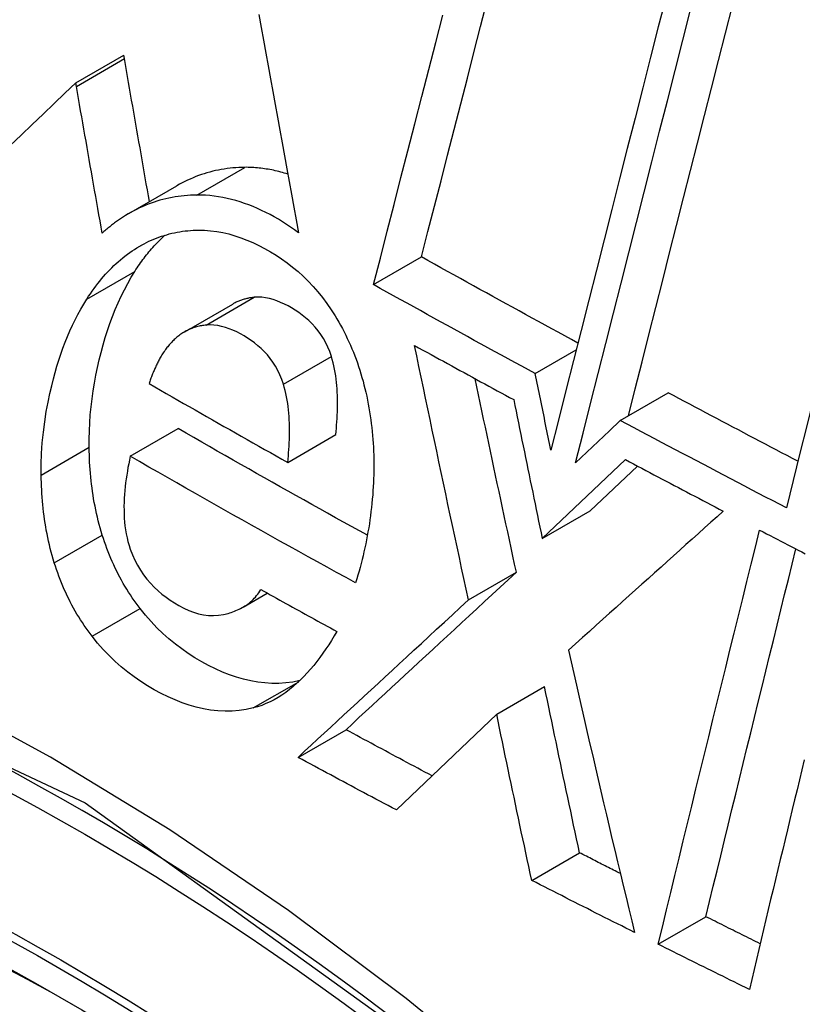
# Model space of a CAD drawing. Header units: inches. Extents: x 19 to 446, y 48 to 210.
# Tile 158 of 256: x 406.944 to 407.0402, y 175.4482 to 175.5692. Entities that reach past the tile are written whole.
import ezdxf

# ---------------------------------------------------------------- set-up
doc = ezdxf.new("R2010")
doc.units = ezdxf.units.IN
doc.header["$MEASUREMENT"] = 0
doc.layers.add('Visible Edges(ANSI)', color=7, linetype='Continuous', lineweight=25)
doc.layers.add('Visible Tangent Edges(ANSI)', color=7, linetype='Continuous', lineweight=25)

msp = doc.modelspace()

# ---------------------------------------------------------------- linework, layer by layer
at = {"layer": 'Visible Edges(ANSI)'}
for p, q in [((406.95094, 175.5615), (406.95684, 175.5649)), ((406.95692, 175.56446), (406.95684, 175.5649)), ((406.95102, 175.56105), (406.95094, 175.5615)), ((406.95748, 175.54542), (406.96338, 175.54883)), ((406.98754, 175.53668), (406.99343, 175.54009)), ((406.96433, 175.53088), (406.97023, 175.53429)), ((407.00743, 175.52575), (407.01245, 175.52865)), ((407.01788, 175.51999), (407.02377, 175.52339)), ((407.01788, 175.51999), (407.01653, 175.51871)), ((406.95764, 175.51558), (406.96354, 175.51898)), ((407.01653, 175.51871), (407.01238, 175.51476)), ((406.977, 175.51483), (406.9829, 175.51824)), ((407.00829, 175.50546), (407.01851, 175.51517)), ((407.01417, 175.50886), (407.01999, 175.51438)), ((407.00829, 175.50546), (407.01417, 175.50886)), ((406.99922, 175.49794), (407.00511, 175.50134)), ((406.9715, 175.49704), (406.97448, 175.49876)), ((407.00268, 175.48387), (407.00856, 175.48727)), ((407.00268, 175.48387), (406.99035, 175.4721)), ((406.97827, 175.47857), (406.98416, 175.48197)), ((407.00699, 175.46344), (407.01287, 175.46684)), ((407.02254, 175.45559), (407.02841, 175.45897))]:
    msp.add_line(p, q, dxfattribs=at)
at = {"layer": 'Visible Edges(ANSI)', "flags": 128}
for points in [[(407.0235, 175.57207), (407.02255, 175.56835), (407.0216, 175.56462), (407.02065, 175.56088), (407.0197, 175.55715), (407.01874, 175.55341), (407.01779, 175.54967), (407.01684, 175.54593), (407.01589, 175.5422), (407.01495, 175.53847), (407.014, 175.53475), (407.01306, 175.53104), (407.01212, 175.52735), (407.01119, 175.52366), (407.01026, 175.52), (407.00934, 175.51635)], [(406.99343, 175.54009), (406.99423, 175.5432), (406.99503, 175.54632), (406.99584, 175.54945), (406.99665, 175.55259), (406.99746, 175.55574), (406.99827, 175.5589), (406.99908, 175.56206), (406.99989, 175.56523), (407.00071, 175.5684), (407.00153, 175.57157)], [(407.01887, 175.52056), (407.01971, 175.52387), (407.02055, 175.52719), (407.02139, 175.53052), (407.02224, 175.53387), (407.02309, 175.53722), (407.02394, 175.54058), (407.0248, 175.54395), (407.02565, 175.54733), (407.02651, 175.5507), (407.02737, 175.55408), (407.02823, 175.55746), (407.02909, 175.56084), (407.02995, 175.56422), (407.03081, 175.56759), (407.03166, 175.57096)], [(406.97346, 175.56987), (406.97374, 175.5683), (406.97403, 175.56672), (406.97431, 175.56515), (406.9746, 175.56357), (406.97488, 175.56199), (406.97517, 175.56041), (406.97545, 175.55883), (406.97574, 175.55725), (406.97603, 175.55567), (406.97631, 175.55409), (406.9766, 175.55251), (406.97689, 175.55093), (406.97718, 175.54936), (406.97747, 175.54778), (406.97775, 175.5462), (406.97804, 175.54463), (406.97833, 175.54306)], [(406.98754, 175.53668), (406.98838, 175.53995), (406.98922, 175.54323), (406.99007, 175.54652), (406.99091, 175.54983), (406.99177, 175.55314), (406.99262, 175.55646), (406.99347, 175.55979), (406.99433, 175.56312), (406.99519, 175.56645), (406.99605, 175.56979)], [(407.01238, 175.51476), (407.0133, 175.51841), (407.01423, 175.52207), (407.01516, 175.52575), (407.01609, 175.52945), (407.01703, 175.53315), (407.01797, 175.53687), (407.01892, 175.54059), (407.01986, 175.54432), (407.02081, 175.54805), (407.02176, 175.55179), (407.02271, 175.55553), (407.02366, 175.55926), (407.02461, 175.56299), (407.02556, 175.56672), (407.0265, 175.57044)], [(407.05353, 175.57029), (407.05268, 175.56691), (407.05183, 175.56353), (407.05098, 175.56013), (407.05013, 175.55673), (407.04927, 175.55333), (407.04842, 175.54992), (407.04757, 175.54652), (407.04672, 175.5431), (407.04586, 175.5397), (407.04501, 175.53629), (407.04417, 175.53288), (407.04332, 175.52948), (407.04247, 175.52609), (407.04163, 175.5227), (407.04079, 175.51932), (407.03996, 175.51595), (407.03912, 175.51259), (407.0383, 175.50924)], [(406.96, 175.54688), (406.95987, 175.54761), (406.95974, 175.54834), (406.95961, 175.54908), (406.95948, 175.54981), (406.95935, 175.55055), (406.95922, 175.55128), (406.9591, 175.55201), (406.95897, 175.55275), (406.95884, 175.55348), (406.95871, 175.55422), (406.95858, 175.55495), (406.95845, 175.55568), (406.95832, 175.55642), (406.95819, 175.55715), (406.95807, 175.55788), (406.95794, 175.55861), (406.95781, 175.55935), (406.95768, 175.56008), (406.95755, 175.56081), (406.95743, 175.56154), (406.9573, 175.56227), (406.95717, 175.563), (406.95704, 175.56373), (406.95692, 175.56446)], [(406.95094, 175.5615), (406.94961, 175.56022), (406.94827, 175.55894), (406.94693, 175.55765), (406.94559, 175.55636), (406.94424, 175.55507), (406.94289, 175.55378)], [(406.95418, 175.543), (406.95405, 175.54376), (406.95392, 175.54451), (406.95379, 175.54526), (406.95365, 175.54602), (406.95352, 175.54677), (406.95339, 175.54752), (406.95326, 175.54828), (406.95312, 175.54903), (406.95299, 175.54978), (406.95286, 175.55054), (406.95273, 175.55129), (406.95259, 175.55204), (406.95246, 175.5528), (406.95233, 175.55355), (406.9522, 175.5543), (406.95207, 175.55505), (406.95194, 175.5558), (406.9518, 175.55656), (406.95167, 175.55731), (406.95154, 175.55806), (406.95141, 175.55881), (406.95128, 175.55956), (406.95115, 175.5603), (406.95102, 175.56105)], [(406.97171, 175.55109), (406.97134, 175.55109), (406.97098, 175.55107), (406.97062, 175.55105), (406.97026, 175.55102), (406.9699, 175.55099), (406.96954, 175.55094), (406.96918, 175.55089), (406.96883, 175.55083), (406.96847, 175.55076), (406.96812, 175.55069), (406.96777, 175.55061), (406.96742, 175.55052), (406.96707, 175.55042), (406.96672, 175.55031), (406.96638, 175.5502), (406.96603, 175.55008), (406.96569, 175.54995), (406.96536, 175.54981), (406.96502, 175.54966), (406.96469, 175.54951), (406.96436, 175.54935), (406.96403, 175.54919), (406.9637, 175.54901), (406.96338, 175.54883)], [(406.97701, 175.55026), (406.97679, 175.55033), (406.97657, 175.5504), (406.97635, 175.55046), (406.97613, 175.55052), (406.97591, 175.55058), (406.97569, 175.55063), (406.97547, 175.55068), (406.97525, 175.55073), (406.97503, 175.55078), (406.97481, 175.55082), (406.97458, 175.55086), (406.97436, 175.55089), (406.97414, 175.55093), (406.97392, 175.55096), (406.9737, 175.55099), (406.97348, 175.55101), (406.97326, 175.55103), (406.97303, 175.55105), (406.97281, 175.55107), (406.97259, 175.55108), (406.97237, 175.55109), (406.97215, 175.55109), (406.97193, 175.5511), (406.97171, 175.55109)], [(406.96581, 175.54769), (406.96542, 175.54768), (406.96504, 175.54767), (406.96466, 175.54764), (406.96428, 175.54761), (406.9639, 175.54757), (406.96352, 175.54752), (406.96314, 175.54746), (406.96277, 175.5474), (406.9624, 175.54732), (406.96203, 175.54724), (406.96166, 175.54715), (406.96129, 175.54705), (406.96092, 175.54694), (406.96056, 175.54682), (406.96019, 175.54669), (406.95983, 175.54656), (406.95948, 175.54641), (406.95912, 175.54626), (406.95877, 175.5461), (406.95842, 175.54593), (406.95808, 175.54575), (406.95774, 175.54557), (406.9574, 175.54537), (406.95706, 175.54517)], [(406.97833, 175.54306), (406.97784, 175.54342), (406.97735, 175.54376), (406.97686, 175.54409), (406.97635, 175.5444), (406.97585, 175.54471), (406.97534, 175.545), (406.97483, 175.54528), (406.97431, 175.54555), (406.97379, 175.5458), (406.97326, 175.54604), (406.97274, 175.54627), (406.97221, 175.54647), (406.97168, 175.54667), (406.97115, 175.54685), (406.97061, 175.54701), (406.97008, 175.54715), (406.96955, 175.54728), (406.96901, 175.54739), (406.96848, 175.54749), (406.96794, 175.54756), (406.96741, 175.54762), (406.96687, 175.54766), (406.96634, 175.54768), (406.96581, 175.54769)], [(406.95706, 175.54517), (406.95693, 175.54509), (406.95681, 175.54501), (406.95668, 175.54494), (406.95656, 175.54485), (406.95643, 175.54477), (406.95631, 175.54469), (406.95619, 175.5446), (406.95607, 175.54452), (406.95595, 175.54443), (406.95582, 175.54434), (406.9557, 175.54426), (406.95558, 175.54417), (406.95546, 175.54407), (406.95535, 175.54398), (406.95523, 175.54389), (406.95511, 175.5438), (406.95499, 175.5437), (406.95487, 175.5436), (406.95476, 175.54351), (406.95464, 175.54341), (406.95453, 175.54331), (406.95441, 175.54321), (406.9543, 175.54311), (406.95418, 175.543)], [(406.9582, 175.53831), (406.95834, 175.53852), (406.95848, 175.53873), (406.95862, 175.53894), (406.95876, 175.53915), (406.9589, 175.53935), (406.95905, 175.53955), (406.95919, 175.53975), (406.95934, 175.53995), (406.95949, 175.54014), (406.95964, 175.54033), (406.95979, 175.54052), (406.95994, 175.54071), (406.9601, 175.54089), (406.96025, 175.54108), (406.96041, 175.54126), (406.96057, 175.54143), (406.96073, 175.54161), (406.96089, 175.54178), (406.96106, 175.54195), (406.96122, 175.54212), (406.96139, 175.54228), (406.96155, 175.54244), (406.96172, 175.5426), (406.9619, 175.54276)], [(406.95845, 175.5412), (406.95874, 175.54138), (406.95904, 175.54154), (406.95934, 175.54171), (406.95964, 175.54186), (406.95994, 175.54201), (406.96024, 175.54214), (406.96055, 175.54228), (406.96086, 175.5424), (406.96117, 175.54252), (406.96148, 175.54263), (406.9618, 175.54273), (406.96212, 175.54282), (406.96244, 175.54291), (406.96276, 175.54299), (406.96308, 175.54306), (406.9634, 175.54313), (406.96373, 175.54318), (406.96405, 175.54323), (406.96438, 175.54328), (406.96471, 175.54331), (406.96504, 175.54334), (406.96537, 175.54336), (406.9657, 175.54337), (406.96603, 175.54338)], [(406.96603, 175.54338), (406.96678, 175.54337), (406.96752, 175.54331), (406.96827, 175.54322), (406.96902, 175.54308), (406.96976, 175.54291), (406.9705, 175.54269), (406.97124, 175.54245), (406.97197, 175.54216), (406.97271, 175.54185), (406.97343, 175.5415), (406.97415, 175.54112), (406.97486, 175.54071), (406.97556, 175.54029), (406.97625, 175.53983), (406.97693, 175.53934), (406.9776, 175.53883), (406.97826, 175.53828), (406.9789, 175.5377), (406.97952, 175.5371), (406.98012, 175.53646), (406.98071, 175.5358), (406.98127, 175.5351), (406.98182, 175.53436), (406.98234, 175.5336)], [(406.95231, 175.53491), (406.95252, 175.53524), (406.95274, 175.53556), (406.95296, 175.53588), (406.95319, 175.53619), (406.95341, 175.5365), (406.95365, 175.53681), (406.95388, 175.5371), (406.95412, 175.53739), (406.95436, 175.53768), (406.95461, 175.53796), (406.95486, 175.53823), (406.95511, 175.5385), (406.95537, 175.53876), (406.95563, 175.53901), (406.9559, 175.53926), (406.95617, 175.5395), (406.95644, 175.53974), (406.95671, 175.53997), (406.95699, 175.54019), (406.95728, 175.54041), (406.95757, 175.54062), (406.95786, 175.54082), (406.95815, 175.54101), (406.95845, 175.5412)], [(407.01267, 175.5295), (407.01186, 175.52994), (407.01106, 175.53038), (407.01025, 175.53082), (407.00945, 175.53126), (407.00864, 175.53169), (407.00784, 175.53213), (407.00704, 175.53257), (407.00623, 175.53301), (407.00543, 175.53345), (407.00463, 175.53389), (407.00383, 175.53433), (407.00303, 175.53477), (407.00222, 175.53521), (407.00142, 175.53565), (407.00062, 175.5361), (406.99982, 175.53654), (406.99902, 175.53698), (406.99822, 175.53742), (406.99742, 175.53787), (406.99662, 175.53831), (406.99583, 175.53875), (406.99503, 175.5392), (406.99423, 175.53964), (406.99343, 175.54009)], [(406.95259, 175.51668), (406.95259, 175.51769), (406.95261, 175.51869), (406.95266, 175.51969), (406.95273, 175.52068), (406.95283, 175.52166), (406.95294, 175.52264), (406.95308, 175.52361), (406.95324, 175.52457), (406.95341, 175.52553), (406.95361, 175.52648), (406.95382, 175.52742), (406.95405, 175.52835), (406.95429, 175.52926), (406.95456, 175.53016), (406.95483, 175.53105), (406.95513, 175.53192), (406.95545, 175.53277), (406.95578, 175.53362), (406.95614, 175.53445), (406.95651, 175.53526), (406.95691, 175.53605), (406.95732, 175.53682), (406.95775, 175.53758), (406.9582, 175.53831)], [(407.00743, 175.52575), (407.00659, 175.5262), (407.00576, 175.52666), (407.00493, 175.52711), (407.00409, 175.52756), (407.00326, 175.52802), (407.00243, 175.52847), (407.0016, 175.52892), (407.00077, 175.52938), (406.99993, 175.52983), (406.9991, 175.53029), (406.99828, 175.53074), (406.99745, 175.5312), (406.99662, 175.53165), (406.99579, 175.53211), (406.99496, 175.53256), (406.99414, 175.53302), (406.99331, 175.53348), (406.99248, 175.53393), (406.99166, 175.53439), (406.99083, 175.53485), (406.99001, 175.53531), (406.98918, 175.53576), (406.98836, 175.53622), (406.98754, 175.53668)], [(406.94669, 175.51327), (406.9467, 175.5146), (406.94674, 175.51593), (406.94683, 175.51724), (406.94696, 175.51854), (406.94713, 175.51983), (406.94732, 175.52107), (406.94753, 175.52222), (406.94776, 175.52329), (406.94798, 175.52425), (406.94819, 175.52511), (406.9484, 175.52588), (406.94862, 175.52665), (406.94886, 175.5274), (406.9491, 175.52814), (406.94936, 175.52887), (406.94963, 175.52959), (406.94992, 175.5303), (406.95022, 175.53099), (406.95053, 175.53168), (406.95086, 175.53235), (406.9512, 175.53301), (406.95155, 175.53365), (406.95192, 175.53429), (406.95231, 175.53491)], [(406.97288, 175.53512), (406.97277, 175.5351), (406.97265, 175.53509), (406.97254, 175.53507), (406.97242, 175.53506), (406.97231, 175.53504), (406.97219, 175.53501), (406.97208, 175.53499), (406.97197, 175.53497), (406.97185, 175.53494), (406.97174, 175.53491), (406.97163, 175.53488), (406.97152, 175.53485), (406.97141, 175.53481), (406.9713, 175.53477), (406.97119, 175.53474), (406.97108, 175.53469), (406.97097, 175.53465), (406.97086, 175.53461), (406.97075, 175.53456), (406.97064, 175.53451), (406.97054, 175.53446), (406.97043, 175.5344), (406.97033, 175.53435), (406.97023, 175.53429)], [(406.98236, 175.52786), (406.98216, 175.52844), (406.98193, 175.529), (406.98168, 175.52954), (406.98139, 175.53005), (406.98107, 175.53055), (406.98073, 175.53101), (406.98037, 175.53145), (406.97999, 175.53186), (406.9796, 175.53225), (406.97919, 175.53261), (406.97877, 175.53294), (406.97835, 175.53325), (406.97791, 175.53354), (406.97747, 175.53381), (406.97703, 175.53406), (406.97658, 175.53429), (406.97612, 175.53449), (406.97566, 175.53468), (406.9752, 175.53484), (406.97474, 175.53497), (406.97427, 175.53506), (406.97381, 175.53512), (406.97334, 175.53514), (406.97288, 175.53512)], [(406.98234, 175.5336), (406.98258, 175.53322), (406.98282, 175.53284), (406.98305, 175.53246), (406.98327, 175.53207), (406.9835, 175.53168), (406.98371, 175.53128), (406.98392, 175.53088), (406.98412, 175.53047), (406.98432, 175.53006), (406.98452, 175.52964), (406.98471, 175.52922), (406.98489, 175.5288), (406.98506, 175.52837), (406.98523, 175.52794), (406.9854, 175.5275), (406.98556, 175.52706), (406.98571, 175.52662), (406.98585, 175.52617), (406.98599, 175.52573), (406.98612, 175.52528), (406.98625, 175.52483), (406.98637, 175.52437), (406.98648, 175.52391), (406.98659, 175.52345)], [(406.96698, 175.53171), (406.96683, 175.53169), (406.96668, 175.53167), (406.96653, 175.53165), (406.96638, 175.53163), (406.96624, 175.5316), (406.96609, 175.53157), (406.96594, 175.53153), (406.9658, 175.53149), (406.96565, 175.53145), (406.96551, 175.53141), (406.96536, 175.53136), (406.96522, 175.5313), (406.96508, 175.53125), (406.96494, 175.53119), (406.9648, 175.53113), (406.96466, 175.53106), (406.96452, 175.53099), (406.96439, 175.53092), (406.96425, 175.53084), (406.96412, 175.53076), (406.96399, 175.53067), (406.96386, 175.53058), (406.96373, 175.53049), (406.96361, 175.5304)], [(406.97646, 175.52445), (406.97626, 175.52503), (406.97604, 175.52559), (406.97578, 175.52613), (406.97549, 175.52665), (406.97518, 175.52713), (406.97485, 175.52759), (406.97449, 175.52803), (406.97412, 175.52843), (406.97373, 175.52882), (406.97333, 175.52917), (406.97291, 175.52951), (406.97249, 175.52982), (406.97206, 175.5301), (406.97162, 175.53037), (406.97118, 175.53062), (406.97072, 175.53086), (406.97026, 175.53107), (406.9698, 175.53126), (406.96933, 175.53142), (406.96886, 175.53155), (406.96839, 175.53165), (406.96792, 175.53171), (406.96745, 175.53173), (406.96698, 175.53171)], [(406.96361, 175.5304), (406.96349, 175.5303), (406.96338, 175.53021), (406.96327, 175.53012), (406.96316, 175.53002), (406.96305, 175.52992), (406.96295, 175.52982), (406.96284, 175.52972), (406.96274, 175.52961), (406.96264, 175.5295), (406.96254, 175.52939), (406.96244, 175.52928), (406.96234, 175.52917), (406.96224, 175.52905), (406.96215, 175.52893), (406.96205, 175.52881), (406.96196, 175.52869), (406.96187, 175.52856), (406.96179, 175.52844), (406.9617, 175.52831), (406.96161, 175.52817), (406.96153, 175.52804), (406.96145, 175.5279), (406.96137, 175.52776), (406.96129, 175.52762)], [(406.99922, 175.49794), (406.99893, 175.49924), (406.99865, 175.50054), (406.99837, 175.50184), (406.99809, 175.50315), (406.99781, 175.50445), (406.99753, 175.50576), (406.99725, 175.50706), (406.99697, 175.50836), (406.99669, 175.50967), (406.99641, 175.51097), (406.99614, 175.51228), (406.99586, 175.51358), (406.99558, 175.51489), (406.99531, 175.51619), (406.99503, 175.5175), (406.99476, 175.5188), (406.99449, 175.5201), (406.99421, 175.52141), (406.99394, 175.52271), (406.99367, 175.52401), (406.9934, 175.52531), (406.99313, 175.52661), (406.99286, 175.52791), (406.99259, 175.5292)], [(406.99259, 175.5292), (406.99309, 175.52892), (406.9936, 175.52864), (406.99411, 175.52837), (406.99461, 175.52809), (406.99512, 175.52781), (406.99563, 175.52753), (406.99613, 175.52725), (406.99664, 175.52697), (406.99715, 175.52669), (406.99765, 175.52642), (406.99816, 175.52614), (406.99867, 175.52586), (406.99918, 175.52558), (406.99969, 175.52531), (407.00019, 175.52503), (407.0007, 175.52475), (407.00121, 175.52447), (407.00172, 175.5242), (407.00223, 175.52392), (407.00274, 175.52364), (407.00324, 175.52337), (407.00375, 175.52309), (407.00426, 175.52282), (407.00477, 175.52254)], [(406.96129, 175.52762), (406.96123, 175.5275), (406.96117, 175.52738), (406.9611, 175.52726), (406.96104, 175.52714), (406.96098, 175.52701), (406.96092, 175.52689), (406.96085, 175.52676), (406.96079, 175.52664), (406.96073, 175.52651), (406.96067, 175.52638), (406.96061, 175.52625), (406.96056, 175.52612), (406.9605, 175.52599), (406.96044, 175.52586), (406.96039, 175.52573), (406.96033, 175.5256), (406.96028, 175.52546), (406.96023, 175.52533), (406.96018, 175.5252), (406.96013, 175.52506), (406.96008, 175.52493), (406.96003, 175.52479), (406.95999, 175.52465), (406.95995, 175.52452)], [(406.9829, 175.51824), (406.98294, 175.51863), (406.98298, 175.51902), (406.98301, 175.51942), (406.98304, 175.51982), (406.98307, 175.52022), (406.98309, 175.52062), (406.9831, 175.52103), (406.98311, 175.52143), (406.98312, 175.52183), (406.98312, 175.52224), (406.98311, 175.52264), (406.9831, 175.52304), (406.98309, 175.52345), (406.98306, 175.52385), (406.98303, 175.52426), (406.98299, 175.52466), (406.98294, 175.52507), (406.98289, 175.52548), (406.98282, 175.52588), (406.98275, 175.52628), (406.98266, 175.52668), (406.98257, 175.52708), (406.98247, 175.52747), (406.98236, 175.52786)], [(407.00934, 175.51635), (407.00926, 175.51674), (407.00918, 175.51713), (407.0091, 175.51753), (407.00902, 175.51792), (407.00894, 175.51831), (407.00886, 175.5187), (407.00878, 175.51909), (407.0087, 175.51948), (407.00862, 175.51988), (407.00854, 175.52027), (407.00846, 175.52066), (407.00838, 175.52105), (407.0083, 175.52144), (407.00822, 175.52184), (407.00814, 175.52223), (407.00806, 175.52262), (407.00798, 175.52301), (407.0079, 175.5234), (407.00782, 175.52379), (407.00774, 175.52419), (407.00766, 175.52458), (407.00759, 175.52497), (407.00751, 175.52536), (407.00743, 175.52575)], [(406.95995, 175.52452), (406.96065, 175.52411), (406.96136, 175.5237), (406.96206, 175.5233), (406.96277, 175.52289), (406.96348, 175.52249), (406.96418, 175.52208), (406.96489, 175.52168), (406.9656, 175.52127), (406.96631, 175.52087), (406.96702, 175.52046), (406.96773, 175.52006), (406.96844, 175.51965), (406.96915, 175.51925), (406.96986, 175.51885), (406.97057, 175.51845), (406.97129, 175.51804), (406.972, 175.51764), (406.97271, 175.51724), (406.97343, 175.51684), (406.97414, 175.51643), (406.97486, 175.51603), (406.97557, 175.51563), (406.97629, 175.51523), (406.977, 175.51483)], [(407.00511, 175.50134), (407.00489, 175.50233), (407.00468, 175.50332), (407.00446, 175.50431), (407.00425, 175.5053), (407.00404, 175.50629), (407.00382, 175.50728), (407.00361, 175.50827), (407.0034, 175.50926), (407.00319, 175.51025), (407.00298, 175.51124), (407.00276, 175.51223), (407.00255, 175.51322), (407.00234, 175.51421), (407.00213, 175.51521), (407.00192, 175.5162), (407.00171, 175.51719), (407.0015, 175.51818), (407.00129, 175.51917), (407.00108, 175.52016), (407.00087, 175.52115), (407.00067, 175.52214), (407.00046, 175.52313), (407.00025, 175.52412), (407.00004, 175.52511)], [(406.977, 175.51483), (406.97704, 175.51522), (406.97708, 175.51562), (406.97711, 175.51602), (406.97714, 175.51642), (406.97717, 175.51682), (406.97719, 175.51722), (406.97721, 175.51763), (406.97722, 175.51803), (406.97722, 175.51844), (406.97722, 175.51885), (406.97722, 175.51925), (406.9772, 175.51966), (406.97719, 175.52007), (406.97716, 175.52047), (406.97713, 175.52088), (406.97709, 175.52128), (406.97704, 175.52168), (406.97699, 175.52208), (406.97692, 175.52248), (406.97685, 175.52288), (406.97677, 175.52328), (406.97667, 175.52367), (406.97657, 175.52407), (406.97646, 175.52445)], [(406.98659, 175.52345), (406.9867, 175.52297), (406.9868, 175.52249), (406.98689, 175.522), (406.98698, 175.52152), (406.98706, 175.52104), (406.98713, 175.52055), (406.9872, 175.52007), (406.98726, 175.51959), (406.98732, 175.5191), (406.98737, 175.51862), (406.98742, 175.51813), (406.98746, 175.51765), (406.98749, 175.51717), (406.98752, 175.51668), (406.98754, 175.5162), (406.98756, 175.51571), (406.98757, 175.51523), (406.98758, 175.51475), (406.98758, 175.51426), (406.98757, 175.51378), (406.98757, 175.5133), (406.98755, 175.51281), (406.98753, 175.51233), (406.98751, 175.51185)], [(407.03971, 175.51496), (407.03904, 175.51531), (407.03838, 175.51566), (407.03771, 175.51601), (407.03704, 175.51636), (407.03638, 175.51671), (407.03571, 175.51706), (407.03505, 175.51741), (407.03438, 175.51776), (407.03372, 175.51811), (407.03305, 175.51846), (407.03239, 175.51881), (407.03172, 175.51916), (407.03106, 175.51951), (407.03039, 175.51986), (407.02973, 175.52021), (407.02907, 175.52056), (407.0284, 175.52092), (407.02774, 175.52127), (407.02708, 175.52162), (407.02642, 175.52197), (407.02575, 175.52233), (407.02509, 175.52268), (407.02443, 175.52303), (407.02377, 175.52339)], [(407.00477, 175.52254), (407.00492, 175.52183), (407.00506, 175.52112), (407.00521, 175.52041), (407.00535, 175.51969), (407.0055, 175.51898), (407.00564, 175.51827), (407.00579, 175.51756), (407.00593, 175.51685), (407.00608, 175.51614), (407.00623, 175.51542), (407.00637, 175.51471), (407.00652, 175.514), (407.00666, 175.51329), (407.00681, 175.51258), (407.00696, 175.51186), (407.00711, 175.51115), (407.00725, 175.51044), (407.0074, 175.50973), (407.00755, 175.50902), (407.00769, 175.5083), (407.00784, 175.50759), (407.00799, 175.50688), (407.00814, 175.50617), (407.00829, 175.50546)], [(407.0383, 175.50924), (407.03744, 175.50968), (407.03658, 175.51013), (407.03573, 175.51057), (407.03488, 175.51102), (407.03402, 175.51146), (407.03317, 175.51191), (407.03232, 175.51236), (407.03146, 175.5128), (407.03061, 175.51325), (407.02976, 175.5137), (407.02891, 175.51415), (407.02806, 175.51459), (407.02721, 175.51504), (407.02636, 175.51549), (407.02551, 175.51594), (407.02466, 175.51639), (407.02381, 175.51684), (407.02296, 175.51728), (407.02211, 175.51773), (407.02127, 175.51818), (407.02042, 175.51863), (407.01957, 175.51908), (407.01873, 175.51954), (407.01788, 175.51999)], [(406.98679, 175.50587), (406.98581, 175.50641), (406.98483, 175.50695), (406.98386, 175.50749), (406.98288, 175.50803), (406.9819, 175.50857), (406.98093, 175.50912), (406.97995, 175.50966), (406.97898, 175.51021), (406.97801, 175.51075), (406.97704, 175.51129), (406.97607, 175.51184), (406.9751, 175.51239), (406.97413, 175.51293), (406.97316, 175.51348), (406.9722, 175.51403), (406.97123, 175.51458), (406.97027, 175.51512), (406.9693, 175.51567), (406.96834, 175.51622), (406.96738, 175.51677), (406.96642, 175.51732), (406.96545, 175.51788), (406.9645, 175.51843), (406.96354, 175.51898)], [(406.9542, 175.5059), (406.95407, 175.50633), (406.95394, 175.50677), (406.95382, 175.50721), (406.95371, 175.50766), (406.9536, 175.5081), (406.9535, 175.50854), (406.9534, 175.50899), (406.95331, 175.50943), (406.95322, 175.50988), (406.95314, 175.51033), (406.95307, 175.51078), (406.953, 175.51123), (406.95294, 175.51168), (406.95288, 175.51213), (406.95283, 175.51258), (406.95278, 175.51303), (406.95274, 175.51349), (406.9527, 175.51394), (406.95267, 175.5144), (406.95264, 175.51485), (406.95262, 175.51531), (406.95261, 175.51576), (406.95259, 175.51622), (406.95259, 175.51668)], [(406.95764, 175.51558), (406.95754, 175.51512), (406.95745, 175.51466), (406.95736, 175.5142), (406.95728, 175.51374), (406.9572, 175.51327), (406.95713, 175.5128), (406.95707, 175.51233), (406.95701, 175.51185), (406.95697, 175.51138), (406.95693, 175.5109), (406.9569, 175.51042), (406.95688, 175.50994), (406.95686, 175.50945), (406.95687, 175.50896), (406.95688, 175.50847), (406.9569, 175.50798), (406.95694, 175.50749), (406.95699, 175.50701), (406.95706, 175.50652), (406.95714, 175.50604), (406.95724, 175.50556), (406.95736, 175.50509), (406.95749, 175.50462), (406.95764, 175.50416)], [(406.98534, 175.50003), (406.98417, 175.50067), (406.983, 175.50131), (406.98184, 175.50195), (406.98067, 175.50259), (406.97951, 175.50323), (406.97834, 175.50387), (406.97718, 175.50452), (406.97602, 175.50516), (406.97486, 175.50581), (406.97371, 175.50645), (406.97255, 175.5071), (406.9714, 175.50775), (406.97024, 175.50839), (406.96909, 175.50904), (406.96794, 175.50969), (406.96679, 175.51034), (406.96564, 175.51099), (406.96449, 175.51165), (406.96335, 175.5123), (406.9622, 175.51295), (406.96106, 175.51361), (406.95992, 175.51426), (406.95878, 175.51492), (406.95764, 175.51558)], [(407.01851, 175.51517), (407.01901, 175.5149), (407.01951, 175.51464), (407.02001, 175.51437), (407.02051, 175.51411), (407.02101, 175.51384), (407.02151, 175.51358), (407.02201, 175.51331), (407.02251, 175.51305), (407.02301, 175.51278), (407.02351, 175.51252), (407.02401, 175.51226), (407.02451, 175.51199), (407.02502, 175.51173), (407.02552, 175.51146), (407.02602, 175.5112), (407.02652, 175.51094), (407.02702, 175.51067), (407.02752, 175.51041), (407.02802, 175.51015), (407.02853, 175.50988), (407.02903, 175.50962), (407.02953, 175.50936), (407.03003, 175.50909), (407.03054, 175.50883)], [(406.9483, 175.50249), (406.94817, 175.50293), (406.94804, 175.50337), (406.94792, 175.50381), (406.94781, 175.50425), (406.9477, 175.50469), (406.9476, 175.50514), (406.9475, 175.50558), (406.94741, 175.50603), (406.94732, 175.50648), (406.94725, 175.50692), (406.94717, 175.50737), (406.9471, 175.50782), (406.94704, 175.50827), (406.94698, 175.50872), (406.94693, 175.50918), (406.94688, 175.50963), (406.94684, 175.51008), (406.9468, 175.51054), (406.94677, 175.51099), (406.94675, 175.51144), (406.94672, 175.5119), (406.94671, 175.51236), (406.9467, 175.51281), (406.94669, 175.51327)], [(406.98751, 175.51185), (406.98747, 175.51133), (406.98744, 175.51082), (406.98739, 175.5103), (406.98734, 175.50979), (406.98729, 175.50928), (406.98723, 175.50878), (406.98717, 175.50827), (406.9871, 175.50777), (406.98703, 175.50727), (406.98695, 175.50677), (406.98686, 175.50628), (406.98677, 175.50578), (406.98668, 175.50529), (406.98658, 175.5048), (406.98648, 175.50432), (406.98637, 175.50383), (406.98626, 175.50335), (406.98614, 175.50287), (406.98602, 175.50239), (406.98589, 175.50191), (406.98576, 175.50144), (406.98562, 175.50097), (406.98548, 175.5005), (406.98534, 175.50003)], [(407.03054, 175.50883), (407.02977, 175.50814), (407.029, 175.50746), (407.02824, 175.50677), (407.02748, 175.50609), (407.02671, 175.5054), (407.02595, 175.50472), (407.02519, 175.50403), (407.02442, 175.50334), (407.02365, 175.50265), (407.02288, 175.50196), (407.0221, 175.50126), (407.02133, 175.50057), (407.02054, 175.49986), (407.01976, 175.49916), (407.01896, 175.49845), (407.01816, 175.49773), (407.01736, 175.49701), (407.01655, 175.49628), (407.01573, 175.49555), (407.01491, 175.4948), (407.01407, 175.49406), (407.01323, 175.4933), (407.01238, 175.49253), (407.01151, 175.49176)], [(407.02254, 175.45559), (407.02305, 175.4577), (407.02356, 175.45982), (407.02408, 175.46194), (407.02459, 175.46406), (407.02511, 175.46618), (407.02562, 175.46831), (407.02614, 175.47044), (407.02666, 175.47257), (407.02718, 175.4747), (407.0277, 175.47683), (407.02822, 175.47896), (407.02875, 175.48109), (407.02927, 175.48323), (407.02979, 175.48535), (407.03031, 175.48748), (407.03084, 175.48961), (407.03136, 175.49173), (407.03188, 175.49385), (407.0324, 175.49597), (407.03292, 175.49809), (407.03345, 175.5002), (407.03397, 175.5023), (407.03449, 175.50441), (407.035, 175.5065)], [(407.035, 175.5065), (407.03543, 175.50628), (407.03586, 175.50605), (407.0363, 175.50583), (407.03673, 175.50561), (407.03716, 175.50538), (407.03759, 175.50516), (407.03802, 175.50494), (407.03845, 175.50471), (407.03888, 175.50449), (407.03931, 175.50427), (407.03974, 175.50404), (407.04018, 175.50382), (407.04061, 175.5036)], [(406.95884, 175.49686), (406.95859, 175.49719), (406.95835, 175.49752), (406.95811, 175.49785), (406.95788, 175.49819), (406.95765, 175.49854), (406.95742, 175.49889), (406.9572, 175.49924), (406.95698, 175.4996), (406.95677, 175.49996), (406.95656, 175.50033), (406.95636, 175.5007), (406.95616, 175.50108), (406.95597, 175.50146), (406.95578, 175.50184), (406.9556, 175.50223), (406.95542, 175.50263), (406.95525, 175.50302), (406.95508, 175.50342), (406.95492, 175.50383), (406.95476, 175.50423), (406.95462, 175.50464), (406.95447, 175.50506), (406.95433, 175.50548), (406.9542, 175.5059)], [(406.95764, 175.50416), (406.9579, 175.50348), (406.9582, 175.50282), (406.95853, 175.50219), (406.95889, 175.50159), (406.95928, 175.50102), (406.95969, 175.50048), (406.96012, 175.49997), (406.96058, 175.4995), (406.96105, 175.49905), (406.96154, 175.49864), (406.96204, 175.49825), (406.96255, 175.49789), (406.96307, 175.49755), (406.96362, 175.49723), (406.96422, 175.49691), (406.96482, 175.49664), (406.96542, 175.49641), (406.96604, 175.49623), (406.96665, 175.4961), (406.96727, 175.49602), (406.96788, 175.496), (406.96849, 175.49603), (406.96908, 175.49612), (406.96968, 175.49627)], [(407.02841, 175.45897), (407.02886, 175.46085), (407.02931, 175.46272), (407.02977, 175.4646), (407.03023, 175.46648), (407.03068, 175.46837), (407.03114, 175.47025), (407.0316, 175.47214), (407.03206, 175.47403), (407.03252, 175.47592), (407.03298, 175.47781), (407.03345, 175.4797), (407.03391, 175.48159), (407.03437, 175.48348), (407.03483, 175.48537), (407.0353, 175.48726), (407.03576, 175.48915), (407.03623, 175.49103), (407.03669, 175.49292), (407.03715, 175.4948), (407.03762, 175.49669), (407.03808, 175.49857), (407.03854, 175.50044), (407.03901, 175.50232), (407.03947, 175.50419)], [(406.95294, 175.49346), (406.9527, 175.49378), (406.95245, 175.49411), (406.95221, 175.49445), (406.95198, 175.49479), (406.95175, 175.49513), (406.95152, 175.49548), (406.9513, 175.49583), (406.95108, 175.49619), (406.95087, 175.49655), (406.95066, 175.49692), (406.95046, 175.49729), (406.95026, 175.49767), (406.95007, 175.49805), (406.94988, 175.49844), (406.9497, 175.49883), (406.94952, 175.49922), (406.94935, 175.49962), (406.94918, 175.50002), (406.94902, 175.50042), (406.94887, 175.50083), (406.94872, 175.50124), (406.94857, 175.50165), (406.94843, 175.50207), (406.9483, 175.50249)], [(406.98416, 175.48197), (406.98496, 175.48271), (406.98575, 175.48345), (406.98655, 175.48419), (406.98736, 175.48493), (406.98816, 175.48568), (406.98898, 175.48643), (406.98979, 175.48718), (406.99061, 175.48794), (406.99144, 175.48871), (406.99228, 175.48948), (406.99312, 175.49026), (406.99397, 175.49105), (406.99484, 175.49184), (406.99571, 175.49265), (406.99659, 175.49346), (406.99748, 175.49429), (406.99839, 175.49513), (406.9993, 175.49597), (407.00023, 175.49683), (407.00118, 175.49771), (407.00214, 175.49859), (407.00311, 175.49949), (407.0041, 175.50041), (407.00511, 175.50134)], [(406.96968, 175.49627), (406.96987, 175.49633), (406.97006, 175.49639), (406.97025, 175.49646), (406.97044, 175.49653), (406.97063, 175.49661), (406.97082, 175.49669), (406.97101, 175.49678), (406.9712, 175.49687), (406.97138, 175.49697), (406.97156, 175.49707), (406.97174, 175.49718), (406.97191, 175.49729), (406.97209, 175.49741), (406.97225, 175.49754), (406.97242, 175.49768), (406.97258, 175.49782), (406.97273, 175.49796), (406.97288, 175.49812), (406.97303, 175.49828), (406.97317, 175.49845), (406.9733, 175.49863), (406.97343, 175.49881), (406.97355, 175.49901), (406.97367, 175.49921)], [(406.97367, 175.49921), (406.97406, 175.49899), (406.97445, 175.49878), (406.97484, 175.49856), (406.97523, 175.49834), (406.97562, 175.49813), (406.97601, 175.49791), (406.9764, 175.4977), (406.97678, 175.49748), (406.97717, 175.49727), (406.97757, 175.49705), (406.97796, 175.49684), (406.97835, 175.49662), (406.97874, 175.49641), (406.97913, 175.49619), (406.97952, 175.49598), (406.97991, 175.49576), (406.9803, 175.49555), (406.98069, 175.49533), (406.98108, 175.49512), (406.98147, 175.4949), (406.98186, 175.49469), (406.98226, 175.49448), (406.98265, 175.49426), (406.98304, 175.49405)], [(406.97827, 175.47857), (406.97906, 175.47931), (406.97986, 175.48005), (406.98067, 175.48079), (406.98147, 175.48153), (406.98228, 175.48228), (406.98309, 175.48303), (406.98391, 175.48379), (406.98473, 175.48455), (406.98556, 175.48532), (406.9864, 175.48609), (406.98724, 175.48687), (406.9881, 175.48766), (406.98896, 175.48846), (406.98983, 175.48926), (406.99071, 175.49008), (406.9916, 175.4909), (406.99251, 175.49174), (406.99343, 175.49258), (406.99435, 175.49344), (406.9953, 175.49431), (406.99625, 175.4952), (406.99723, 175.4961), (406.99821, 175.49701), (406.99922, 175.49794)], [(406.97848, 175.48801), (406.97763, 175.48783), (406.97678, 175.48772), (406.97592, 175.48766), (406.97505, 175.48766), (406.97419, 175.48771), (406.97331, 175.48781), (406.97244, 175.48796), (406.97156, 175.48817), (406.97069, 175.48842), (406.96982, 175.48872), (406.96896, 175.48906), (406.9681, 175.48945), (406.96726, 175.48987), (406.96642, 175.49032), (406.96559, 175.49081), (406.96477, 175.49133), (406.96397, 175.49189), (406.96318, 175.49249), (406.9624, 175.49312), (406.96165, 175.49379), (406.96091, 175.4945), (406.9602, 175.49525), (406.95951, 175.49604), (406.95884, 175.49686)], [(406.97275, 175.48464), (406.97189, 175.48446), (406.97103, 175.48433), (406.97016, 175.48426), (406.96929, 175.48425), (406.96841, 175.48429), (406.96752, 175.48439), (406.96664, 175.48454), (406.96576, 175.48474), (406.96489, 175.48499), (406.96402, 175.48528), (406.96315, 175.48562), (406.96229, 175.486), (406.96144, 175.48642), (406.96059, 175.48687), (406.95975, 175.48737), (406.95893, 175.48789), (406.95812, 175.48845), (406.95732, 175.48905), (406.95654, 175.48969), (406.95577, 175.49036), (406.95503, 175.49108), (406.95431, 175.49183), (406.95362, 175.49262), (406.95294, 175.49346)], [(406.98304, 175.49405), (406.98271, 175.4935), (406.98238, 175.49295), (406.98204, 175.49242), (406.98169, 175.49189), (406.98133, 175.49137), (406.98096, 175.49086), (406.98058, 175.49036), (406.9802, 175.48987), (406.9798, 175.4894), (406.9794, 175.48894), (406.97898, 175.4885), (406.97856, 175.48808), (406.97812, 175.48767), (406.97768, 175.48728), (406.97723, 175.48691), (406.97677, 175.48656), (406.97629, 175.48623), (406.97581, 175.48593), (406.97532, 175.48565), (406.97483, 175.4854), (406.97432, 175.48517), (406.97381, 175.48496), (406.97328, 175.48479), (406.97275, 175.48464)], [(407.01151, 175.49176), (407.01184, 175.49032), (407.01217, 175.48887), (407.01249, 175.48743), (407.01282, 175.48598), (407.01315, 175.48454), (407.01348, 175.48309), (407.01382, 175.48164), (407.01415, 175.4802), (407.01448, 175.47875), (407.01482, 175.4773), (407.01516, 175.47585), (407.01549, 175.4744), (407.01583, 175.47296), (407.01617, 175.47151), (407.01651, 175.47006), (407.01685, 175.46861), (407.0172, 175.46716), (407.01754, 175.46572), (407.01789, 175.46427), (407.01823, 175.46282), (407.01858, 175.46138), (407.01893, 175.45993), (407.01928, 175.45849), (407.01963, 175.45704)], [(407.01287, 175.46684), (407.01269, 175.46769), (407.0125, 175.46854), (407.01232, 175.46939), (407.01214, 175.47024), (407.01196, 175.47109), (407.01178, 175.47194), (407.01159, 175.4728), (407.01141, 175.47365), (407.01123, 175.4745), (407.01105, 175.47535), (407.01087, 175.4762), (407.01069, 175.47705), (407.01051, 175.4779), (407.01033, 175.47876), (407.01016, 175.47961), (407.00998, 175.48046), (407.0098, 175.48131), (407.00962, 175.48216), (407.00944, 175.48301), (407.00927, 175.48386), (407.00909, 175.48472), (407.00891, 175.48557), (407.00874, 175.48642), (407.00856, 175.48727)], [(407.00699, 175.46344), (407.00681, 175.46429), (407.00663, 175.46515), (407.00644, 175.466), (407.00626, 175.46685), (407.00608, 175.4677), (407.0059, 175.46855), (407.00571, 175.4694), (407.00553, 175.47025), (407.00535, 175.4711), (407.00517, 175.47195), (407.00499, 175.47281), (407.00481, 175.47366), (407.00463, 175.47451), (407.00445, 175.47536), (407.00427, 175.47621), (407.00409, 175.47706), (407.00392, 175.47791), (407.00374, 175.47877), (407.00356, 175.47962), (407.00338, 175.48047), (407.00321, 175.48132), (407.00303, 175.48217), (407.00285, 175.48302), (407.00268, 175.48387)], [(406.99474, 175.47629), (406.9943, 175.47653), (406.99386, 175.47676), (406.99341, 175.477), (406.99297, 175.47723), (406.99253, 175.47747), (406.99209, 175.47771), (406.99165, 175.47794), (406.9912, 175.47818), (406.99076, 175.47841), (406.99032, 175.47865), (406.98988, 175.47889), (406.98944, 175.47912), (406.989, 175.47936), (406.98856, 175.4796), (406.98812, 175.47983), (406.98768, 175.48007), (406.98724, 175.48031), (406.9868, 175.48055), (406.98636, 175.48078), (406.98592, 175.48102), (406.98548, 175.48126), (406.98504, 175.4815), (406.9846, 175.48173), (406.98416, 175.48197)], [(406.99035, 175.4721), (406.98984, 175.47237), (406.98934, 175.47264), (406.98883, 175.4729), (406.98833, 175.47317), (406.98782, 175.47344), (406.98732, 175.47371), (406.98681, 175.47398), (406.98631, 175.47425), (406.9858, 175.47451), (406.9853, 175.47478), (406.9848, 175.47505), (406.98429, 175.47532), (406.98379, 175.47559), (406.98329, 175.47586), (406.98278, 175.47613), (406.98228, 175.4764), (406.98178, 175.47667), (406.98128, 175.47694), (406.98077, 175.47721), (406.98027, 175.47749), (406.97977, 175.47776), (406.97927, 175.47803), (406.97877, 175.4783), (406.97827, 175.47857)], [(407.04049, 175.47826), (407.0402, 175.47704), (407.0399, 175.47581), (407.03961, 175.47459), (407.03931, 175.47336), (407.03902, 175.47214), (407.03872, 175.47091), (407.03842, 175.46968), (407.03813, 175.46846), (407.03784, 175.46723), (407.03754, 175.466), (407.03725, 175.46477), (407.03695, 175.46354), (407.03666, 175.46231), (407.03636, 175.46109), (407.03607, 175.45986), (407.03578, 175.45863), (407.03549, 175.4574), (407.03519, 175.45617), (407.0349, 175.45495), (407.03461, 175.45372), (407.03432, 175.4525), (407.03403, 175.45127), (407.03374, 175.45004)], [(407.01789, 175.46428), (407.01768, 175.46438), (407.01747, 175.46449), (407.01726, 175.4646), (407.01705, 175.4647), (407.01684, 175.46481), (407.01663, 175.46492), (407.01642, 175.46502), (407.01621, 175.46513), (407.016, 175.46524), (407.01579, 175.46534), (407.01558, 175.46545), (407.01538, 175.46556), (407.01517, 175.46566), (407.01496, 175.46577), (407.01475, 175.46588), (407.01454, 175.46598), (407.01433, 175.46609), (407.01412, 175.4662), (407.01391, 175.4663), (407.01371, 175.46641), (407.0135, 175.46652), (407.01329, 175.46662), (407.01308, 175.46673), (407.01287, 175.46684)], [(407.01963, 175.45704), (407.0191, 175.45731), (407.01857, 175.45757), (407.01805, 175.45784), (407.01752, 175.4581), (407.01699, 175.45837), (407.01646, 175.45864), (407.01593, 175.4589), (407.01541, 175.45917), (407.01488, 175.45943), (407.01435, 175.4597), (407.01383, 175.45997), (407.0133, 175.46023), (407.01277, 175.4605), (407.01225, 175.46077), (407.01172, 175.46103), (407.01119, 175.4613), (407.01067, 175.46157), (407.01014, 175.46184), (407.00962, 175.4621), (407.00909, 175.46237), (407.00857, 175.46264), (407.00804, 175.46291), (407.00752, 175.46318), (407.00699, 175.46344)], [(407.03507, 175.45566), (407.03479, 175.4558), (407.03451, 175.45594), (407.03424, 175.45607), (407.03396, 175.45621), (407.03368, 175.45635), (407.0334, 175.45649), (407.03312, 175.45662), (407.03285, 175.45676), (407.03257, 175.4569), (407.03229, 175.45704), (407.03201, 175.45718), (407.03174, 175.45732), (407.03146, 175.45745), (407.03118, 175.45759), (407.0309, 175.45773), (407.03063, 175.45787), (407.03035, 175.45801), (407.03007, 175.45814), (407.02979, 175.45828), (407.02952, 175.45842), (407.02924, 175.45856), (407.02896, 175.4587), (407.02868, 175.45884), (407.02841, 175.45897)], [(407.03374, 175.45004), (407.03327, 175.45027), (407.0328, 175.4505), (407.03233, 175.45073), (407.03187, 175.45096), (407.0314, 175.4512), (407.03093, 175.45143), (407.03046, 175.45166), (407.03, 175.45189), (407.02953, 175.45212), (407.02906, 175.45235), (407.0286, 175.45258), (407.02813, 175.45281), (407.02766, 175.45304), (407.0272, 175.45327), (407.02673, 175.4535), (407.02626, 175.45373), (407.0258, 175.45397), (407.02533, 175.4542), (407.02487, 175.45443), (407.0244, 175.45466), (407.02394, 175.45489), (407.02347, 175.45512), (407.02301, 175.45536), (407.02254, 175.45559)]]:
    msp.add_lwpolyline(points, dxfattribs=at)
at = {"layer": 'Visible Edges(ANSI)'}
for centre, major_axis, start_param, end_param in [((407.0572, 174.68786), (-0.64961, 1.12515), 5.161526, 5.834048), ((406.95246, 175.18993), (0.15748, -0.27276), 2.363977, 7.060801)]:
    msp.add_ellipse(centre, major_axis=major_axis, ratio=0.57735, start_param=start_param, end_param=end_param, dxfattribs=at)
msp.add_ellipse((406.94898, 175.18792), major_axis=(-0.15994, 0.27703), ratio=0.57735, dxfattribs=at)
at = {"layer": 'Visible Tangent Edges(ANSI)'}
for p, q in [((406.95102, 175.56105), (406.95692, 175.56446)), ((406.96581, 175.54769), (406.97171, 175.55109)), ((406.95845, 175.5412), (406.95918, 175.54162)), ((406.95231, 175.53491), (406.9582, 175.53831)), ((406.96698, 175.53171), (406.97288, 175.53512)), ((406.97646, 175.52445), (406.98236, 175.52786)), ((406.94669, 175.51327), (406.95259, 175.51668)), ((406.9483, 175.50249), (406.9542, 175.5059)), ((406.95294, 175.49346), (406.95884, 175.49686)), ((406.97275, 175.48464), (406.97834, 175.48787))]:
    msp.add_line(p, q, dxfattribs=at)
at = {"layer": 'Visible Tangent Edges(ANSI)', "flags": 128}
for points in [[(407.07368, 175.36674), (407.06082, 175.38223), (407.04756, 175.39708), (407.03394, 175.41124), (407.02003, 175.42464), (407.00589, 175.43721), (406.99156, 175.44892), (406.97708, 175.45975), (406.9625, 175.46965), (406.94784, 175.47861), (406.93314, 175.4866), (406.91851, 175.49355), (406.90398, 175.49945), (406.88961, 175.50428), (406.87544, 175.50805), (406.86152, 175.51073), (406.84788, 175.51233), (406.83458, 175.51282), (406.82166, 175.51221), (406.80921, 175.5105), (406.79725, 175.50771), (406.7858, 175.50386)], [(406.70012, 175.35439), (406.71011, 175.40921), (406.73109, 175.45388), (406.76196, 175.48625), (406.80138, 175.50477), (406.84775, 175.50878), (406.89876, 175.49802), (406.95211, 175.47296), (407.00513, 175.4348), (407.05562, 175.38518)]]:
    msp.add_lwpolyline(points, dxfattribs=at)
at = {"layer": 'Visible Tangent Edges(ANSI)'}
for centre, major_axis, start_param, end_param in [((406.95147, 175.18936), (-0.17318, 0.29996), 5.05527, 10.652693), ((406.95142, 175.18933), (-0.15059, 0.26083), 4.097754, 6.89782)]:
    msp.add_ellipse(centre, major_axis=major_axis, ratio=0.57735, start_param=start_param, end_param=end_param, dxfattribs=at)
for centre, major_axis in [((406.95206, 175.1897), (0.17111, -0.29637)), ((406.94909, 175.18798), (-0.1627, 0.2818)), ((406.94898, 175.18792), (0.1621, -0.28076))]:
    msp.add_ellipse(centre, major_axis=major_axis, ratio=0.57735, dxfattribs=at)

doc.saveas('drawing.dxf')
